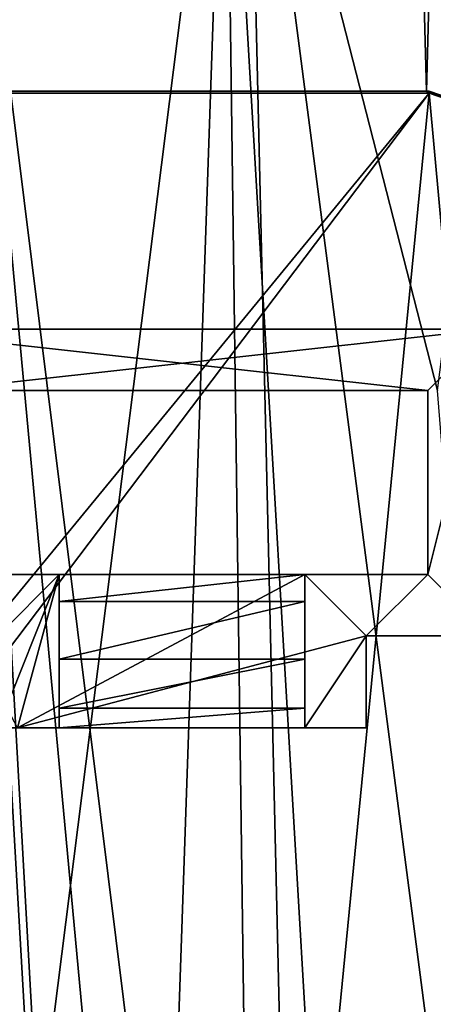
# Model space of a CAD drawing. Extents: x -54 to 446, y -6 to 1624.
# Tile 214 of 225: x 86 to 93, y 1591 to 1607. Entities that reach past the tile are written whole.
import ezdxf

# ---------------------------------------------------------------- set-up
doc = ezdxf.new("R2010")
doc.units = 0
doc.header["$LTSCALE"] = 46.933333
for name, color, linetype in [('1050', 7, 'CONTINUOUS'), ('1219', 7, 'CONTINUOUS'), ('1360', 7, 'CONTINUOUS'), ('1395', 7, 'CONTINUOUS'), ('1418', 7, 'CONTINUOUS'), ('1445', 7, 'CONTINUOUS'), ('1467', 7, 'CONTINUOUS'), ('1497', 7, 'CONTINUOUS'), ('1539', 7, 'CONTINUOUS'), ('730', 7, 'CONTINUOUS'), ('737', 7, 'CONTINUOUS'), ('738', 7, 'CONTINUOUS'), ('740', 7, 'CONTINUOUS'), ('747', 7, 'CONTINUOUS'), ('748', 7, 'CONTINUOUS'), ('749', 7, 'CONTINUOUS'), ('759', 7, 'CONTINUOUS'), ('768', 7, 'CONTINUOUS'), ('804', 7, 'CONTINUOUS'), ('808', 7, 'CONTINUOUS'), ('813', 7, 'CONTINUOUS'), ('826', 7, 'CONTINUOUS'), ('827', 7, 'CONTINUOUS'), ('831', 7, 'CONTINUOUS'), ('873', 7, 'CONTINUOUS'), ('879', 7, 'CONTINUOUS')]:
    doc.layers.add(name, color=color, linetype=linetype)

msp = doc.modelspace()

# ---------------------------------------------------------------- linework, layer by layer
at = {"layer": '1050', "color": 7, "linetype": 'CONTINUOUS'}
msp.add_3dface([(55.698, 1562.774, -7.074), (84.997, 1613.079, -10.492), (86.425, 1588.309, -8.513), (55.698, 1562.774, -7.074)], dxfattribs=at)
at = {"layer": '1219', "color": 7, "linetype": 'CONTINUOUS'}
for points in [[(85.143, 1613.245, -8.504), (86.531, 1588.507, -6.527), (89.729, 1563.944, -4.509), (85.143, 1613.245, -8.504)], [(91, 1566.1, -4.588), (85.143, 1613.245, -8.504), (89.729, 1563.944, -4.509), (91, 1566.1, -4.588)], [(85.143, 1613.245, -8.504), (91, 1566.1, -4.588), (89.905, 1613.182, -8.356), (85.143, 1613.245, -8.504)], [(94.533, 1613.188, -7.235), (89.905, 1613.182, -8.356), (93, 1601.1, -6.865), (94.533, 1613.188, -7.235)], [(91, 1566.1, -4.588), (95.449, 1570.6, -3.995), (89.905, 1613.182, -8.356), (91, 1566.1, -4.588)], [(89.905, 1613.182, -8.356), (95.449, 1570.6, -3.995), (93, 1601.1, -6.865), (89.905, 1613.182, -8.356)]]:
    msp.add_3dface(points, dxfattribs=at)
at = {"layer": '1360', "color": 7, "linetype": 'CONTINUOUS'}
for points in [[(92.819, 1605.977, 21.568), (24.389, 1605.977, 21.568), (92.819, 1605.977, 21.166), (92.819, 1605.977, 21.568)], [(92.819, 1605.977, 21.166), (24.389, 1605.977, 21.568), (24.433, 1605.977, 21.166), (92.819, 1605.977, 21.166)]]:
    msp.add_3dface(points, dxfattribs=at)
at = {"layer": '1395', "color": 7, "linetype": 'CONTINUOUS'}
for points in [[(94.455, 1561.534, -1.202), (16.67, 1561.534, -1.202), (94.455, 1617.869, 4.719), (94.455, 1561.534, -1.202)], [(16.67, 1561.534, -1.202), (16.67, 1617.869, 4.719), (94.455, 1617.869, 4.719), (16.67, 1561.534, -1.202)]]:
    msp.add_3dface(points, dxfattribs=at)
at = {"layer": '1418', "color": 7, "linetype": 'CONTINUOUS'}
for points in [[(92.5, 1617.93, 22.824), (-0.657, 1617.93, 22.824), (24.389, 1605.977, 21.568), (92.5, 1617.93, 22.824)], [(92.819, 1605.977, 21.568), (92.5, 1617.93, 22.824), (24.389, 1605.977, 21.568), (92.819, 1605.977, 21.568)], [(93.135, 1617.929, 22.824), (92.5, 1617.93, 22.824), (92.819, 1605.977, 21.568), (93.135, 1617.929, 22.824)], [(93.135, 1617.929, 22.824), (92.819, 1605.977, 21.568), (95.883, 1604.928, 21.458), (93.135, 1617.929, 22.824)]]:
    msp.add_3dface(points, dxfattribs=at)
at = {"layer": '1445', "color": 7, "linetype": 'CONTINUOUS'}
for points in [[(92.862, 1605.946, 21.464), (24.433, 1605.946, 21.464), (81.231, 1591.78, 19.975), (92.862, 1605.946, 21.464)], [(81.939, 1591.488, 19.945), (92.862, 1605.946, 21.464), (81.231, 1591.78, 19.975), (81.939, 1591.488, 19.945)], [(90.693, 1583.704, 19.127), (92.862, 1605.946, 21.464), (81.939, 1591.488, 19.945), (90.693, 1583.704, 19.127)], [(92.862, 1605.946, 21.464), (90.693, 1583.704, 19.127), (94.545, 1587.532, 19.529), (92.862, 1605.946, 21.464)], [(92.862, 1605.946, 21.464), (94.545, 1587.532, 19.529), (95.927, 1604.884, 21.353), (92.862, 1605.946, 21.464)], [(82.231, 1590.785, 19.871), (90.693, 1583.704, 19.127), (81.939, 1591.488, 19.945), (82.231, 1590.785, 19.871)]]:
    msp.add_3dface(points, dxfattribs=at)
at = {"layer": '1467', "color": 7, "linetype": 'CONTINUOUS'}
for points in [[(95.883, 1604.928, 21.458), (92.819, 1605.977, 21.568), (95.87, 1604.939, 21.251), (95.883, 1604.928, 21.458)], [(92.819, 1605.977, 21.568), (92.819, 1605.977, 21.166), (92.84, 1605.977, 21.166), (92.819, 1605.977, 21.568)], [(92.819, 1605.977, 21.568), (92.84, 1605.977, 21.166), (92.862, 1605.977, 21.167), (92.819, 1605.977, 21.568)], [(92.819, 1605.977, 21.568), (92.862, 1605.977, 21.167), (95.87, 1604.939, 21.251), (92.819, 1605.977, 21.568)]]:
    msp.add_3dface(points, dxfattribs=at)
at = {"layer": '1497', "color": 7, "linetype": 'CONTINUOUS'}
for points in [[(92.819, 1605.977, 21.166), (24.433, 1605.977, 21.166), (92.862, 1605.946, 21.464), (92.819, 1605.977, 21.166)], [(24.433, 1605.977, 21.166), (24.433, 1605.946, 21.464), (92.862, 1605.946, 21.464), (24.433, 1605.977, 21.166)], [(92.84, 1605.977, 21.166), (92.819, 1605.977, 21.166), (92.862, 1605.946, 21.464), (92.84, 1605.977, 21.166)], [(92.862, 1605.977, 21.167), (92.84, 1605.977, 21.166), (92.862, 1605.962, 21.316), (92.862, 1605.977, 21.167)], [(92.862, 1605.962, 21.316), (92.84, 1605.977, 21.166), (92.862, 1605.946, 21.464), (92.862, 1605.962, 21.316)]]:
    msp.add_3dface(points, dxfattribs=at)
at = {"layer": '1539', "color": 7, "linetype": 'CONTINUOUS'}
for points in [[(92.862, 1605.977, 21.167), (92.862, 1605.962, 21.316), (95.927, 1604.884, 21.353), (92.862, 1605.977, 21.167)], [(95.87, 1604.939, 21.251), (92.862, 1605.977, 21.167), (95.927, 1604.884, 21.353), (95.87, 1604.939, 21.251)], [(92.862, 1605.962, 21.316), (92.862, 1605.946, 21.464), (95.927, 1604.884, 21.353), (92.862, 1605.962, 21.316)]]:
    msp.add_3dface(points, dxfattribs=at)
at = {"layer": '730', "color": 7, "linetype": 'CONTINUOUS'}
for points in [[(86.84, 1596.722, 18.886), (86.84, 1596.719, 18.886), (90.84, 1596.719, 18.886), (86.84, 1596.722, 18.886)], [(86.84, 1596.722, 18.886), (90.84, 1596.719, 18.886), (90.84, 1596.722, 18.886), (86.84, 1596.722, 18.886)]]:
    msp.add_3dface(points, dxfattribs=at)
at = {"layer": '737', "color": 7, "linetype": 'CONTINUOUS'}
for points in [[(83.84, 1602.1, 18.144), (93.84, 1602.1, 18.144), (84.84, 1601.1, 18.039), (83.84, 1602.1, 18.144)], [(84.84, 1601.1, 18.039), (93.84, 1602.1, 18.144), (92.84, 1601.1, 18.039), (84.84, 1601.1, 18.039)], [(93.84, 1602.1, 18.144), (93.84, 1597.1, 17.619), (92.84, 1598.1, 17.724), (93.84, 1602.1, 18.144)], [(92.84, 1601.1, 18.039), (93.84, 1602.1, 18.144), (92.84, 1598.1, 17.724), (92.84, 1601.1, 18.039)], [(86.84, 1598.1, 17.724), (86.161, 1595.6, 17.461), (84.84, 1598.1, 17.724), (86.84, 1598.1, 17.724)], [(91.84, 1597.1, 17.619), (86.161, 1595.6, 17.461), (90.84, 1598.1, 17.724), (91.84, 1597.1, 17.619)], [(90.84, 1598.1, 17.724), (86.161, 1595.6, 17.461), (86.84, 1598.1, 17.724), (90.84, 1598.1, 17.724)], [(92.84, 1598.1, 17.724), (91.84, 1597.1, 17.619), (90.84, 1598.1, 17.724), (92.84, 1598.1, 17.724)], [(93.84, 1597.1, 17.619), (91.84, 1597.1, 17.619), (92.84, 1598.1, 17.724), (93.84, 1597.1, 17.619)], [(91.84, 1595.6, 17.461), (86.161, 1595.6, 17.461), (91.84, 1597.1, 17.619), (91.84, 1595.6, 17.461)]]:
    msp.add_3dface(points, dxfattribs=at)
at = {"layer": '738', "color": 7, "linetype": 'CONTINUOUS'}
for points in [[(86.84, 1596.719, 18.886), (86.84, 1595.921, 18.479), (90.84, 1596.719, 18.886), (86.84, 1596.719, 18.886)], [(90.84, 1596.719, 18.886), (86.84, 1595.921, 18.479), (90.84, 1595.921, 18.479), (90.84, 1596.719, 18.886)], [(86.84, 1595.6, 17.643), (90.84, 1595.6, 17.643), (90.84, 1595.921, 18.479), (86.84, 1595.6, 17.643)], [(86.84, 1595.921, 18.479), (86.84, 1595.6, 17.643), (90.84, 1595.921, 18.479), (86.84, 1595.921, 18.479)]]:
    msp.add_3dface(points, dxfattribs=at)
at = {"layer": '740', "color": 7, "linetype": 'CONTINUOUS'}
for points in [[(91.84, 1595.6, 17.461), (91.84, 1597.1, 17.619), (91.84, 1595.6, 20.075), (91.84, 1595.6, 17.461)], [(91.84, 1595.6, 20.075), (91.84, 1597.1, 17.619), (91.84, 1597.1, 20.233), (91.84, 1595.6, 20.075)]]:
    msp.add_3dface(points, dxfattribs=at)
at = {"layer": '747', "color": 7, "linetype": 'CONTINUOUS'}
for points in [[(92.84, 1598.1, 17.724), (90.84, 1598.1, 17.724), (90.84, 1598.1, 20.338), (92.84, 1598.1, 17.724)], [(92.84, 1598.1, 17.724), (90.84, 1598.1, 20.338), (92.84, 1598.1, 20.338), (92.84, 1598.1, 17.724)]]:
    msp.add_3dface(points, dxfattribs=at)
at = {"layer": '748', "color": 7, "linetype": 'CONTINUOUS'}
for points in [[(86.84, 1598.1, 17.724), (84.84, 1598.1, 17.724), (84.84, 1598.1, 20.338), (86.84, 1598.1, 17.724)], [(86.84, 1598.1, 17.724), (84.84, 1598.1, 20.338), (86.84, 1598.1, 20.338), (86.84, 1598.1, 17.724)]]:
    msp.add_3dface(points, dxfattribs=at)
at = {"layer": '749', "color": 7, "linetype": 'CONTINUOUS'}
for points in [[(86.84, 1598.1, 17.724), (86.84, 1598.1, 20.338), (86.84, 1597.658, 18.599), (86.84, 1598.1, 17.724)], [(86.84, 1598.1, 20.338), (86.84, 1595.6, 20.075), (86.84, 1596.722, 18.886), (86.84, 1598.1, 20.338)], [(86.84, 1597.658, 18.599), (86.84, 1598.1, 20.338), (86.84, 1596.722, 18.886), (86.84, 1597.658, 18.599)], [(86.84, 1596.722, 18.886), (86.84, 1595.6, 20.075), (86.84, 1596.719, 18.886), (86.84, 1596.722, 18.886)], [(86.84, 1596.719, 18.886), (86.84, 1595.6, 20.075), (86.84, 1595.921, 18.479), (86.84, 1596.719, 18.886)], [(86.84, 1595.6, 20.075), (86.84, 1595.6, 17.643), (86.84, 1595.921, 18.479), (86.84, 1595.6, 20.075)]]:
    msp.add_3dface(points, dxfattribs=at)
at = {"layer": '759', "color": 7, "linetype": 'CONTINUOUS'}
for points in [[(90.84, 1598.1, 20.338), (90.84, 1598.1, 17.724), (90.84, 1597.659, 18.598), (90.84, 1598.1, 20.338)], [(90.84, 1595.6, 20.075), (90.84, 1598.1, 20.338), (90.84, 1597.659, 18.598), (90.84, 1595.6, 20.075)], [(90.84, 1596.722, 18.886), (90.84, 1595.6, 20.075), (90.84, 1597.659, 18.598), (90.84, 1596.722, 18.886)], [(90.84, 1596.719, 18.886), (90.84, 1595.6, 20.075), (90.84, 1596.722, 18.886), (90.84, 1596.719, 18.886)], [(90.84, 1595.6, 20.075), (90.84, 1596.719, 18.886), (90.84, 1595.921, 18.479), (90.84, 1595.6, 20.075)], [(90.84, 1595.6, 17.643), (90.84, 1595.6, 20.075), (90.84, 1595.921, 18.479), (90.84, 1595.6, 17.643)]]:
    msp.add_3dface(points, dxfattribs=at)
at = {"layer": '768', "color": 7, "linetype": 'CONTINUOUS'}
for points in [[(90.84, 1598.1, 17.724), (86.84, 1598.1, 17.724), (86.84, 1597.658, 18.599), (90.84, 1598.1, 17.724)], [(90.84, 1598.1, 17.724), (86.84, 1597.658, 18.599), (90.84, 1597.659, 18.598), (90.84, 1598.1, 17.724)], [(86.84, 1597.658, 18.599), (86.84, 1596.722, 18.886), (90.84, 1597.659, 18.598), (86.84, 1597.658, 18.599)], [(86.84, 1596.722, 18.886), (90.84, 1596.722, 18.886), (90.84, 1597.659, 18.598), (86.84, 1596.722, 18.886)]]:
    msp.add_3dface(points, dxfattribs=at)
at = {"layer": '804', "color": 7, "linetype": 'CONTINUOUS'}
for points in [[(93.84, 1602.1, 20.758), (83.84, 1602.1, 20.758), (92.84, 1601.1, 20.653), (93.84, 1602.1, 20.758)], [(92.84, 1601.1, 20.653), (83.84, 1602.1, 20.758), (84.84, 1601.1, 20.653), (92.84, 1601.1, 20.653)], [(93.84, 1597.1, 20.233), (93.84, 1602.1, 20.758), (92.84, 1598.1, 20.338), (93.84, 1597.1, 20.233)], [(92.84, 1598.1, 20.338), (93.84, 1602.1, 20.758), (92.84, 1601.1, 20.653), (92.84, 1598.1, 20.338)], [(84.84, 1598.1, 20.338), (85.84, 1597.1, 20.233), (86.84, 1598.1, 20.338), (84.84, 1598.1, 20.338)], [(85.84, 1595.6, 20.075), (86.84, 1595.6, 20.075), (86.84, 1598.1, 20.338), (85.84, 1595.6, 20.075)], [(85.84, 1597.1, 20.233), (85.84, 1595.6, 20.075), (86.84, 1598.1, 20.338), (85.84, 1597.1, 20.233)], [(90.84, 1595.6, 20.075), (91.84, 1597.1, 20.233), (90.84, 1598.1, 20.338), (90.84, 1595.6, 20.075)], [(90.84, 1598.1, 20.338), (91.84, 1597.1, 20.233), (92.84, 1598.1, 20.338), (90.84, 1598.1, 20.338)], [(91.84, 1597.1, 20.233), (93.84, 1597.1, 20.233), (92.84, 1598.1, 20.338), (91.84, 1597.1, 20.233)], [(90.84, 1595.6, 20.075), (91.84, 1595.6, 20.075), (91.84, 1597.1, 20.233), (90.84, 1595.6, 20.075)]]:
    msp.add_3dface(points, dxfattribs=at)
at = {"layer": '808', "color": 7, "linetype": 'CONTINUOUS'}
for points in [[(84.84, 1601.1, 18.039), (92.84, 1601.1, 18.039), (84.84, 1601.1, 20.653), (84.84, 1601.1, 18.039)], [(92.84, 1601.1, 18.039), (92.84, 1601.1, 20.653), (84.84, 1601.1, 20.653), (92.84, 1601.1, 18.039)]]:
    msp.add_3dface(points, dxfattribs=at)
at = {"layer": '813', "color": 7, "linetype": 'CONTINUOUS'}
for points in [[(91.84, 1597.1, 17.619), (93.84, 1597.1, 17.619), (93.84, 1597.1, 20.233), (91.84, 1597.1, 17.619)], [(91.84, 1597.1, 17.619), (93.84, 1597.1, 20.233), (91.84, 1597.1, 20.233), (91.84, 1597.1, 17.619)]]:
    msp.add_3dface(points, dxfattribs=at)
at = {"layer": '826', "color": 7, "linetype": 'CONTINUOUS'}
for points in [[(85.84, 1595.6, 20.075), (86.161, 1595.6, 18.466), (86.84, 1595.6, 17.643), (85.84, 1595.6, 20.075)], [(86.84, 1595.6, 20.075), (85.84, 1595.6, 20.075), (86.84, 1595.6, 17.643), (86.84, 1595.6, 20.075)], [(86.161, 1595.6, 17.461), (91.84, 1595.6, 17.461), (86.84, 1595.6, 17.643), (86.161, 1595.6, 17.461)], [(86.161, 1595.6, 18.466), (86.161, 1595.6, 17.461), (86.84, 1595.6, 17.643), (86.161, 1595.6, 18.466)], [(86.84, 1595.6, 17.643), (91.84, 1595.6, 17.461), (90.84, 1595.6, 17.643), (86.84, 1595.6, 17.643)], [(90.84, 1595.6, 17.643), (91.84, 1595.6, 17.461), (90.84, 1595.6, 20.075), (90.84, 1595.6, 17.643)], [(90.84, 1595.6, 20.075), (91.84, 1595.6, 17.461), (91.84, 1595.6, 20.075), (90.84, 1595.6, 20.075)]]:
    msp.add_3dface(points, dxfattribs=at)
at = {"layer": '827', "color": 7, "linetype": 'CONTINUOUS'}
for points in [[(93.84, 1602.1, 18.144), (83.84, 1602.1, 18.144), (93.84, 1602.1, 20.758), (93.84, 1602.1, 18.144)], [(83.84, 1602.1, 18.144), (83.84, 1602.1, 20.758), (93.84, 1602.1, 20.758), (83.84, 1602.1, 18.144)]]:
    msp.add_3dface(points, dxfattribs=at)
at = {"layer": '831', "color": 7, "linetype": 'CONTINUOUS'}
for points in [[(92.84, 1601.1, 18.039), (92.84, 1598.1, 17.724), (92.84, 1601.1, 20.653), (92.84, 1601.1, 18.039)], [(92.84, 1598.1, 17.724), (92.84, 1598.1, 20.338), (92.84, 1601.1, 20.653), (92.84, 1598.1, 17.724)]]:
    msp.add_3dface(points, dxfattribs=at)
at = {"layer": '873', "color": 7, "linetype": 'CONTINUOUS'}
for points in [[(64.162, 1614.108, -7.74), (64.159, 1611.063, -7.55), (87.926, 1563.896, -4.514), (64.162, 1614.108, -7.74)], [(74.673, 1613.648, -7.943), (64.162, 1614.108, -7.74), (87.926, 1563.896, -4.514), (74.673, 1613.648, -7.943)], [(85.143, 1613.245, -8.504), (74.673, 1613.648, -7.943), (86.531, 1588.507, -6.527), (85.143, 1613.245, -8.504)], [(86.531, 1588.507, -6.527), (74.673, 1613.648, -7.943), (87.926, 1563.896, -4.514), (86.531, 1588.507, -6.527)], [(64.159, 1611.063, -7.55), (64.155, 1608.017, -7.36), (87.926, 1563.896, -4.514), (64.159, 1611.063, -7.55)], [(87.926, 1563.896, -4.514), (62.645, 1608.017, -7.365), (56.441, 1562.912, -5.02), (87.926, 1563.896, -4.514)], [(63.4, 1608.017, -7.361), (62.645, 1608.017, -7.365), (87.926, 1563.896, -4.514), (63.4, 1608.017, -7.361)], [(64.155, 1608.017, -7.36), (63.4, 1608.017, -7.361), (87.926, 1563.896, -4.514), (64.155, 1608.017, -7.36)]]:
    msp.add_3dface(points, dxfattribs=at)
at = {"layer": '879', "color": 7, "linetype": 'CONTINUOUS'}
for points in [[(86.425, 1588.309, -8.513), (84.997, 1613.079, -10.492), (89.55, 1613.035, -10.408), (86.425, 1588.309, -8.513)], [(87.857, 1563.727, -6.506), (86.425, 1588.309, -8.513), (89.55, 1613.035, -10.408), (87.857, 1563.727, -6.506)], [(90.209, 1563.792, -6.481), (87.857, 1563.727, -6.506), (89.55, 1613.035, -10.408), (90.209, 1563.792, -6.481)], [(89.55, 1613.035, -10.408), (94.014, 1613.049, -9.504), (92.206, 1567.714, -6.584), (89.55, 1613.035, -10.408)], [(90.209, 1563.792, -6.481), (89.55, 1613.035, -10.408), (92.206, 1567.714, -6.584), (90.209, 1563.792, -6.481)], [(92.206, 1567.714, -6.584), (94.014, 1613.049, -9.504), (93.975, 1601.887, -8.735), (92.206, 1567.714, -6.584)], [(95.581, 1569.816, -5.996), (92.206, 1567.714, -6.584), (93.975, 1601.887, -8.735), (95.581, 1569.816, -5.996)]]:
    msp.add_3dface(points, dxfattribs=at)

doc.saveas('drawing.dxf')
